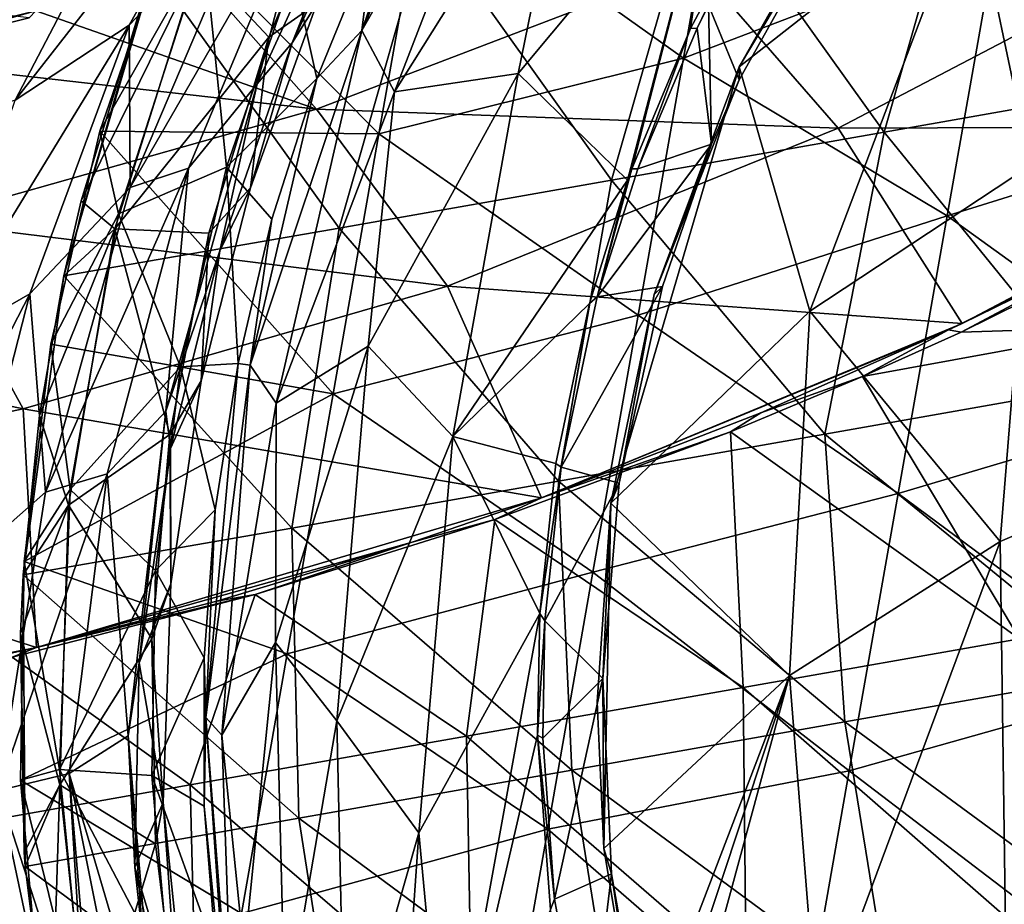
# Model space of a CAD drawing. Extents: x -65 to 803, y -691 to 80.
# Tile 247 of 256: x 674 to 704, y -126 to -98. Entities that reach past the tile are written whole.
import ezdxf

# ---------------------------------------------------------------- set-up
doc = ezdxf.new("R2010")
doc.units = 0
doc.header["$LTSCALE"] = 101.851852
for name, color, linetype in [('228', 7, 'CONTINUOUS'), ('230', 7, 'CONTINUOUS'), ('235', 7, 'CONTINUOUS'), ('251', 7, 'CONTINUOUS'), ('253', 7, 'CONTINUOUS'), ('254', 7, 'CONTINUOUS'), ('256', 7, 'CONTINUOUS'), ('257', 7, 'CONTINUOUS'), ('266', 7, 'CONTINUOUS'), ('313', 7, 'CONTINUOUS'), ('324', 7, 'CONTINUOUS'), ('331', 7, 'CONTINUOUS'), ('332', 7, 'CONTINUOUS'), ('334', 7, 'CONTINUOUS'), ('337', 7, 'CONTINUOUS'), ('338', 7, 'CONTINUOUS')]:
    doc.layers.add(name, color=color, linetype=linetype)

msp = doc.modelspace()

# ---------------------------------------------------------------- linework, layer by layer
at = {"layer": '228', "color": 7, "linetype": 'CONTINUOUS'}
for points in [[(703.033, -108.155, 150.1), (708.469, -107.981, 150.1), (710.008, -104.705, 150.1), (703.033, -108.155, 150.1)], [(699.98, -109.527, 150.1), (708.469, -107.981, 150.1), (703.033, -108.155, 150.1), (699.98, -109.527, 150.1)], [(708.469, -107.981, 150.1), (699.98, -109.527, 150.1), (704.844, -117.647, 150.1), (708.469, -107.981, 150.1)], [(704.844, -117.647, 150.1), (699.98, -109.527, 150.1), (695.888, -111.24, 150.1), (704.844, -117.647, 150.1)], [(688.592, -113.951, 150.1), (696.28, -119.157, 150.1), (695.888, -111.24, 150.1), (688.592, -113.951, 150.1)], [(696.28, -119.157, 150.1), (704.844, -117.647, 150.1), (695.888, -111.24, 150.1), (696.28, -119.157, 150.1)], [(681.167, -116.28, 150.1), (687.715, -120.667, 150.1), (688.592, -113.951, 150.1), (681.167, -116.28, 150.1)], [(687.715, -120.667, 150.1), (696.28, -119.157, 150.1), (688.592, -113.951, 150.1), (687.715, -120.667, 150.1)], [(673.633, -118.222, 150.1), (679.151, -122.177, 150.1), (681.167, -116.28, 150.1), (673.633, -118.222, 150.1)], [(679.151, -122.177, 150.1), (687.715, -120.667, 150.1), (681.167, -116.28, 150.1), (679.151, -122.177, 150.1)], [(696.28, -119.157, 150.1), (704.877, -126.667, 150.1), (704.844, -117.647, 150.1), (696.28, -119.157, 150.1)], [(670.587, -123.687, 150.1), (679.151, -122.177, 150.1), (673.633, -118.222, 150.1), (670.587, -123.687, 150.1)], [(687.715, -120.667, 150.1), (696.378, -128.166, 150.1), (696.28, -119.157, 150.1), (687.715, -120.667, 150.1)], [(696.378, -128.166, 150.1), (704.877, -126.667, 150.1), (696.28, -119.157, 150.1), (696.378, -128.166, 150.1)], [(679.151, -122.177, 150.1), (687.879, -129.665, 150.1), (687.715, -120.667, 150.1), (679.151, -122.177, 150.1)], [(687.879, -129.665, 150.1), (696.378, -128.166, 150.1), (687.715, -120.667, 150.1), (687.879, -129.665, 150.1)], [(670.587, -123.687, 150.1), (679.38, -131.163, 150.1), (679.151, -122.177, 150.1), (670.587, -123.687, 150.1)], [(679.38, -131.163, 150.1), (687.879, -129.665, 150.1), (679.151, -122.177, 150.1), (679.38, -131.163, 150.1)], [(670.88, -132.662, 150.1), (679.38, -131.163, 150.1), (670.587, -123.687, 150.1), (670.88, -132.662, 150.1)]]:
    msp.add_3dface(points, dxfattribs=at)
at = {"layer": '230', "color": 7, "linetype": 'CONTINUOUS'}
for points in [[(673.727, -100.967, 72.17), (677.545, -93.665, 76.611), (681.611, -90.882, 74.512), (673.727, -100.967, 72.17)], [(677.261, -98.644, 70.556), (673.727, -100.967, 72.17), (681.611, -90.882, 74.512), (677.261, -98.644, 70.556)], [(677.261, -98.644, 70.556), (681.611, -90.882, 74.512), (681.179, -94.535, 68.932), (677.261, -98.644, 70.556)], [(681.225, -100.465, 60.652), (682.954, -93.858, 65.458), (685.679, -90.761, 62.336), (681.225, -100.465, 60.652)], [(681.225, -100.465, 60.652), (685.679, -90.761, 62.336), (682.316, -99.194, 58.593), (681.225, -100.465, 60.652)], [(682.316, -99.194, 58.593), (685.679, -90.761, 62.336), (685.421, -92.555, 58.546), (682.316, -99.194, 58.593)], [(670.051, -102.25, 73.62), (673.519, -95.401, 78.712), (677.545, -93.665, 76.611), (670.051, -102.25, 73.62)], [(673.727, -100.967, 72.17), (670.051, -102.25, 73.62), (677.545, -93.665, 76.611), (673.727, -100.967, 72.17)], [(677.296, -103.675, 65.873), (681.179, -94.535, 68.932), (682.954, -93.858, 65.458), (677.296, -103.675, 65.873)], [(679.101, -103.069, 63.236), (677.296, -103.675, 65.873), (682.954, -93.858, 65.458), (679.101, -103.069, 63.236)], [(679.101, -103.069, 63.236), (682.954, -93.858, 65.458), (681.225, -100.465, 60.652), (679.101, -103.069, 63.236)], [(677.296, -103.675, 65.873), (677.261, -98.644, 70.556), (681.179, -94.535, 68.932), (677.296, -103.675, 65.873)], [(710.241, -96.068, 133.643), (694.805, -96.751, 133.979), (699.223, -101.831, 138.12), (710.241, -96.068, 133.643)], [(714.602, -101.787, 137.089), (710.241, -96.068, 133.643), (699.223, -101.831, 138.12), (714.602, -101.787, 137.089)], [(679.147, -96.803, 131.84), (674.374, -98.2, 132.486), (683.07, -101.244, 136.791), (679.147, -96.803, 131.84)], [(679.147, -96.803, 131.84), (683.07, -101.244, 136.791), (694.805, -96.751, 133.979), (679.147, -96.803, 131.84)], [(694.805, -96.751, 133.979), (683.07, -101.244, 136.791), (699.223, -101.831, 138.12), (694.805, -96.751, 133.979)], [(674.374, -98.2, 132.486), (668.683, -99.612, 132.938), (683.07, -101.244, 136.791), (674.374, -98.2, 132.486)], [(671.077, -108.749, 68.464), (673.727, -100.967, 72.17), (677.261, -98.644, 70.556), (671.077, -108.749, 68.464)], [(674.187, -106.969, 67.26), (671.077, -108.749, 68.464), (677.261, -98.644, 70.556), (674.187, -106.969, 67.26)], [(674.187, -106.969, 67.26), (677.261, -98.644, 70.556), (677.296, -103.675, 65.873), (674.187, -106.969, 67.26)], [(680.069, -105.631, 58.649), (681.225, -100.465, 60.652), (682.316, -99.194, 58.593), (680.069, -105.631, 58.649)], [(668.683, -99.612, 132.938), (670.787, -104.716, 138.137), (683.07, -101.244, 136.791), (668.683, -99.612, 132.938)], [(678.392, -110.603, 59.536), (679.101, -103.069, 63.236), (681.225, -100.465, 60.652), (678.392, -110.603, 59.536)], [(678.392, -110.603, 59.536), (681.225, -100.465, 60.652), (680.069, -105.631, 58.649), (678.392, -110.603, 59.536)], [(683.07, -101.244, 136.791), (670.787, -104.716, 138.137), (687.126, -106.726, 140.952), (683.07, -101.244, 136.791)], [(683.07, -101.244, 136.791), (687.126, -106.726, 140.952), (699.223, -101.831, 138.12), (683.07, -101.244, 136.791)], [(699.223, -101.831, 138.12), (687.126, -106.726, 140.952), (703.069, -107.887, 141.357), (699.223, -101.831, 138.12)], [(714.602, -101.787, 137.089), (699.223, -101.831, 138.12), (703.069, -107.887, 141.357), (714.602, -101.787, 137.089)], [(714.602, -101.787, 137.089), (703.069, -107.887, 141.357), (706.692, -106.113, 140.242), (714.602, -101.787, 137.089)], [(674.671, -113.104, 63.685), (677.296, -103.675, 65.873), (679.101, -103.069, 63.236), (674.671, -113.104, 63.685)], [(676.575, -112.536, 61.726), (674.671, -113.104, 63.685), (679.101, -103.069, 63.236), (676.575, -112.536, 61.726)], [(676.575, -112.536, 61.726), (679.101, -103.069, 63.236), (678.392, -110.603, 59.536), (676.575, -112.536, 61.726)], [(674.671, -113.104, 63.685), (674.187, -106.969, 67.26), (677.296, -103.675, 65.873), (674.671, -113.104, 63.685)], [(670.787, -104.716, 138.137), (658.348, -107.238, 138.423), (673.976, -110.526, 142.307), (670.787, -104.716, 138.137)], [(670.787, -104.716, 138.137), (673.976, -110.526, 142.307), (687.126, -106.726, 140.952), (670.787, -104.716, 138.137)], [(678.538, -111.752, 58.695), (678.392, -110.603, 59.536), (680.069, -105.631, 58.649), (678.538, -111.752, 58.695)], [(687.126, -106.726, 140.952), (673.976, -110.526, 142.307), (690.036, -113.281, 144.085), (687.126, -106.726, 140.952)], [(687.126, -106.726, 140.952), (690.036, -113.281, 144.085), (703.069, -107.887, 141.357), (687.126, -106.726, 140.952)], [(669.151, -116.719, 65.634), (671.077, -108.749, 68.464), (674.187, -106.969, 67.26), (669.151, -116.719, 65.634)], [(672.004, -115.453, 64.845), (669.151, -116.719, 65.634), (674.187, -106.969, 67.26), (672.004, -115.453, 64.845)], [(672.004, -115.453, 64.845), (674.187, -106.969, 67.26), (674.671, -113.104, 63.685), (672.004, -115.453, 64.845)], [(658.348, -107.238, 138.423), (660.26, -113.443, 142.65), (673.976, -110.526, 142.307), (658.348, -107.238, 138.423)], [(703.069, -107.887, 141.357), (690.036, -113.281, 144.085), (702.647, -108.085, 141.475), (703.069, -107.887, 141.357)], [(690.036, -113.281, 144.085), (696.834, -110.653, 142.884), (702.647, -108.085, 141.475), (690.036, -113.281, 144.085)], [(673.976, -110.526, 142.307), (660.26, -113.443, 142.65), (674.394, -117.92, 145.482), (673.976, -110.526, 142.307)], [(673.976, -110.526, 142.307), (674.394, -117.92, 145.482), (690.036, -113.281, 144.085), (673.976, -110.526, 142.307)], [(677.232, -120.655, 59.003), (676.575, -112.536, 61.726), (678.392, -110.603, 59.536), (677.232, -120.655, 59.003)], [(677.232, -120.655, 59.003), (678.392, -110.603, 59.536), (677.571, -118.394, 58.717), (677.232, -120.655, 59.003)], [(677.571, -118.394, 58.717), (678.392, -110.603, 59.536), (678.538, -111.752, 58.695), (677.571, -118.394, 58.717)], [(673.21, -122.343, 62.527), (674.671, -113.104, 63.685), (676.575, -112.536, 61.726), (673.21, -122.343, 62.527)], [(675.398, -121.821, 60.985), (673.21, -122.343, 62.527), (676.575, -112.536, 61.726), (675.398, -121.821, 60.985)], [(675.398, -121.821, 60.985), (676.575, -112.536, 61.726), (677.232, -120.655, 59.003), (675.398, -121.821, 60.985)], [(673.21, -122.343, 62.527), (672.004, -115.453, 64.845), (674.671, -113.104, 63.685), (673.21, -122.343, 62.527)], [(660.26, -113.443, 142.65), (662.124, -120.337, 145.639), (674.394, -117.92, 145.482), (660.26, -113.443, 142.65)], [(690.036, -113.281, 144.085), (674.394, -117.92, 145.482), (686.028, -114.652, 144.606), (690.036, -113.281, 144.085)], [(674.394, -117.92, 145.482), (679.978, -116.48, 145.166), (686.028, -114.652, 144.606), (674.394, -117.92, 145.482)], [(674.394, -117.92, 145.482), (662.124, -120.337, 145.639), (669.83, -118.926, 145.608), (674.394, -117.92, 145.482)], [(677.44, -124.722, 58.712), (677.232, -120.655, 59.003), (677.571, -118.394, 58.717), (677.44, -124.722, 58.712)], [(677.941, -130.461, 58.867), (675.398, -121.821, 60.985), (677.232, -120.655, 59.003), (677.941, -130.461, 58.867)], [(677.941, -130.461, 58.867), (677.232, -120.655, 59.003), (678.071, -130.438, 58.706), (677.941, -130.461, 58.867)], [(678.071, -130.438, 58.706), (677.232, -120.655, 59.003), (677.44, -124.722, 58.712), (678.071, -130.438, 58.706)], [(675.956, -130.811, 60.789), (673.21, -122.343, 62.527), (675.398, -121.821, 60.985), (675.956, -130.811, 60.789)], [(675.956, -130.811, 60.789), (675.398, -121.821, 60.985), (676.154, -130.776, 60.635), (675.956, -130.811, 60.789)], [(676.154, -130.776, 60.635), (675.398, -121.821, 60.985), (677.161, -130.598, 59.731), (676.154, -130.776, 60.635)], [(677.161, -130.598, 59.731), (675.398, -121.821, 60.985), (677.941, -130.461, 58.867), (677.161, -130.598, 59.731)], [(673.849, -131.182, 62.074), (673.21, -122.343, 62.527), (675.051, -130.97, 61.417), (673.849, -131.182, 62.074)], [(675.051, -130.97, 61.417), (673.21, -122.343, 62.527), (675.956, -130.811, 60.789), (675.051, -130.97, 61.417)]]:
    msp.add_3dface(points, dxfattribs=at)
at = {"layer": '235', "color": 7, "linetype": 'CONTINUOUS'}
for points in [[(668.683, -99.612, 132.938), (674.374, -98.2, 132.486), (669.298, -99.627, 132.775), (668.683, -99.612, 132.938)], [(669.298, -99.627, 132.775), (674.374, -98.2, 132.486), (674.166, -98.412, 132.381), (669.298, -99.627, 132.775)]]:
    msp.add_3dface(points, dxfattribs=at)
at = {"layer": '251', "color": 7, "linetype": 'CONTINUOUS'}
msp.add_3dface([(669.298, -99.627, 132.775), (674.166, -98.412, 132.381), (669.034, -97.809, 130.501), (669.298, -99.627, 132.775)], dxfattribs=at)
at = {"layer": '253', "color": 7, "linetype": 'CONTINUOUS'}
for points in [[(684.071, -93.166, 57.389), (681.59, -99.012, 57.389), (683.072, -97.972, 57.442), (684.071, -93.166, 57.389)], [(683.072, -97.972, 57.442), (681.59, -99.012, 57.389), (681.024, -103.686, 57.435), (683.072, -97.972, 57.442)], [(681.59, -99.012, 57.389), (679.733, -105.085, 57.389), (681.024, -103.686, 57.435), (681.59, -99.012, 57.389)], [(681.024, -103.686, 57.435), (679.733, -105.085, 57.389), (679.496, -109.659, 57.426), (681.024, -103.686, 57.435)], [(679.733, -105.085, 57.389), (678.521, -111.319, 57.389), (679.496, -109.659, 57.426), (679.733, -105.085, 57.389)], [(679.496, -109.659, 57.426), (678.521, -111.319, 57.389), (678.547, -115.95, 57.415), (679.496, -109.659, 57.426)], [(678.521, -111.319, 57.389), (677.967, -117.646, 57.389), (678.547, -115.95, 57.415), (678.521, -111.319, 57.389)], [(678.547, -115.95, 57.415), (677.967, -117.646, 57.389), (678.319, -122.718, 57.405), (678.547, -115.95, 57.415)], [(677.967, -117.646, 57.389), (678.078, -123.996, 57.389), (678.319, -122.718, 57.405), (677.967, -117.646, 57.389)], [(678.078, -123.996, 57.389), (678.852, -130.3, 57.389), (678.319, -122.718, 57.405), (678.078, -123.996, 57.389)], [(678.852, -130.3, 57.389), (679.088, -130.258, 57.401), (678.319, -122.718, 57.405), (678.852, -130.3, 57.389)]]:
    msp.add_3dface(points, dxfattribs=at)
at = {"layer": '254', "color": 7, "linetype": 'CONTINUOUS'}
for points in [[(681.59, -99.012, 57.389), (684.071, -93.166, 57.389), (679.412, -96.68, 56.093), (681.59, -99.012, 57.389)], [(677.762, -97.599, 53.2), (675.777, -104.087, 53.2), (679.412, -96.68, 56.093), (677.762, -97.599, 53.2)], [(679.412, -96.68, 56.093), (675.777, -104.087, 53.2), (676.82, -104.955, 56.093), (679.412, -96.68, 56.093)], [(681.59, -99.012, 57.389), (679.412, -96.68, 56.093), (676.82, -104.955, 56.093), (681.59, -99.012, 57.389)], [(679.733, -105.085, 57.389), (681.59, -99.012, 57.389), (676.82, -104.955, 56.093), (679.733, -105.085, 57.389)], [(675.777, -104.087, 53.2), (675.242, -106.412, 53.2), (676.82, -104.955, 56.093), (675.777, -104.087, 53.2)], [(675.242, -106.412, 53.2), (674.482, -110.736, 53.2), (676.82, -104.955, 56.093), (675.242, -106.412, 53.2)], [(676.82, -104.955, 56.093), (674.482, -110.736, 53.2), (675.379, -113.506, 56.093), (676.82, -104.955, 56.093)], [(678.521, -111.319, 57.389), (676.82, -104.955, 56.093), (675.379, -113.506, 56.093), (678.521, -111.319, 57.389)], [(678.521, -111.319, 57.389), (679.733, -105.085, 57.389), (676.82, -104.955, 56.093), (678.521, -111.319, 57.389)], [(674.482, -110.736, 53.2), (673.98, -115.667, 53.2), (675.379, -113.506, 56.093), (674.482, -110.736, 53.2)], [(677.967, -117.646, 57.389), (678.521, -111.319, 57.389), (675.379, -113.506, 56.093), (677.967, -117.646, 57.389)], [(673.98, -115.667, 53.2), (673.89, -117.485, 53.2), (675.379, -113.506, 56.093), (673.98, -115.667, 53.2)], [(675.379, -113.506, 56.093), (673.89, -117.485, 53.2), (675.116, -122.174, 56.093), (675.379, -113.506, 56.093)], [(677.967, -117.646, 57.389), (675.379, -113.506, 56.093), (675.116, -122.174, 56.093), (677.967, -117.646, 57.389)], [(673.89, -117.485, 53.2), (674.007, -124.27, 53.2), (675.116, -122.174, 56.093), (673.89, -117.485, 53.2)], [(678.078, -123.996, 57.389), (677.967, -117.646, 57.389), (675.116, -122.174, 56.093), (678.078, -123.996, 57.389)], [(674.007, -124.27, 53.2), (674.038, -124.701, 53.2), (675.116, -122.174, 56.093), (674.007, -124.27, 53.2)], [(674.038, -124.701, 53.2), (674.834, -131.009, 53.2), (675.116, -122.174, 56.093), (674.038, -124.701, 53.2)], [(675.116, -122.174, 56.093), (674.834, -131.009, 53.2), (676.036, -130.797, 56.093), (675.116, -122.174, 56.093)], [(678.078, -123.996, 57.389), (675.116, -122.174, 56.093), (676.036, -130.797, 56.093), (678.078, -123.996, 57.389)], [(678.852, -130.3, 57.389), (678.078, -123.996, 57.389), (676.036, -130.797, 56.093), (678.852, -130.3, 57.389)]]:
    msp.add_3dface(points, dxfattribs=at)
at = {"layer": '256', "color": 7, "linetype": 'CONTINUOUS'}
for points in [[(711.788, -90.968, 53.2), (709.09, -100.47, 53.2), (703.354, -92.455, 53.2), (711.788, -90.968, 53.2)], [(703.354, -92.455, 53.2), (700.648, -101.958, 53.2), (694.92, -93.942, 53.2), (703.354, -92.455, 53.2)], [(709.09, -100.47, 53.2), (700.648, -101.958, 53.2), (703.354, -92.455, 53.2), (709.09, -100.47, 53.2)], [(694.92, -93.942, 53.2), (692.206, -103.447, 53.2), (686.486, -95.429, 53.2), (694.92, -93.942, 53.2)], [(700.648, -101.958, 53.2), (692.206, -103.447, 53.2), (694.92, -93.942, 53.2), (700.648, -101.958, 53.2)], [(683.764, -104.936, 53.2), (678.019, -96.903, 53.2), (686.486, -95.429, 53.2), (683.764, -104.936, 53.2)], [(692.206, -103.447, 53.2), (683.764, -104.936, 53.2), (686.486, -95.429, 53.2), (692.206, -103.447, 53.2)], [(675.242, -106.412, 53.2), (677.762, -97.599, 53.2), (678.019, -96.903, 53.2), (675.242, -106.412, 53.2)], [(675.242, -106.412, 53.2), (678.019, -96.903, 53.2), (683.764, -104.936, 53.2), (675.242, -106.412, 53.2)], [(675.242, -106.412, 53.2), (675.777, -104.087, 53.2), (677.762, -97.599, 53.2), (675.242, -106.412, 53.2)], [(709.09, -100.47, 53.2), (707.068, -109.853, 53.2), (700.648, -101.958, 53.2), (709.09, -100.47, 53.2)], [(700.648, -101.958, 53.2), (698.813, -111.308, 53.2), (692.206, -103.447, 53.2), (700.648, -101.958, 53.2)], [(707.068, -109.853, 53.2), (698.813, -111.308, 53.2), (700.648, -101.958, 53.2), (707.068, -109.853, 53.2)], [(692.206, -103.447, 53.2), (690.559, -112.764, 53.2), (683.764, -104.936, 53.2), (692.206, -103.447, 53.2)], [(698.813, -111.308, 53.2), (690.559, -112.764, 53.2), (692.206, -103.447, 53.2), (698.813, -111.308, 53.2)], [(682.304, -114.219, 53.2), (675.242, -106.412, 53.2), (683.764, -104.936, 53.2), (682.304, -114.219, 53.2)], [(690.559, -112.764, 53.2), (682.304, -114.219, 53.2), (683.764, -104.936, 53.2), (690.559, -112.764, 53.2)], [(673.98, -115.667, 53.2), (674.482, -110.736, 53.2), (675.242, -106.412, 53.2), (673.98, -115.667, 53.2)], [(673.98, -115.667, 53.2), (675.242, -106.412, 53.2), (682.304, -114.219, 53.2), (673.98, -115.667, 53.2)], [(707.068, -109.853, 53.2), (707.897, -118.733, 53.2), (698.813, -111.308, 53.2), (707.068, -109.853, 53.2)], [(698.813, -111.308, 53.2), (699.437, -120.224, 53.2), (690.559, -112.764, 53.2), (698.813, -111.308, 53.2)], [(707.897, -118.733, 53.2), (699.437, -120.224, 53.2), (698.813, -111.308, 53.2), (707.897, -118.733, 53.2)], [(690.559, -112.764, 53.2), (690.978, -121.716, 53.2), (682.304, -114.219, 53.2), (690.559, -112.764, 53.2)], [(699.437, -120.224, 53.2), (690.978, -121.716, 53.2), (690.559, -112.764, 53.2), (699.437, -120.224, 53.2)], [(682.519, -123.207, 53.2), (673.98, -115.667, 53.2), (682.304, -114.219, 53.2), (682.519, -123.207, 53.2)], [(690.978, -121.716, 53.2), (682.519, -123.207, 53.2), (682.304, -114.219, 53.2), (690.978, -121.716, 53.2)], [(674.038, -124.701, 53.2), (673.89, -117.485, 53.2), (673.98, -115.667, 53.2), (674.038, -124.701, 53.2)], [(674.038, -124.701, 53.2), (673.98, -115.667, 53.2), (682.519, -123.207, 53.2), (674.038, -124.701, 53.2)], [(674.038, -124.701, 53.2), (674.007, -124.27, 53.2), (673.89, -117.485, 53.2), (674.038, -124.701, 53.2)], [(699.437, -120.224, 53.2), (707.897, -118.733, 53.2), (709.348, -127.503, 53.2), (699.437, -120.224, 53.2)], [(690.978, -121.716, 53.2), (699.437, -120.224, 53.2), (700.862, -128.999, 53.2), (690.978, -121.716, 53.2)], [(700.862, -128.999, 53.2), (699.437, -120.224, 53.2), (709.348, -127.503, 53.2), (700.862, -128.999, 53.2)], [(682.519, -123.207, 53.2), (690.978, -121.716, 53.2), (692.377, -130.495, 53.2), (682.519, -123.207, 53.2)], [(692.377, -130.495, 53.2), (690.978, -121.716, 53.2), (700.862, -128.999, 53.2), (692.377, -130.495, 53.2)], [(674.038, -124.701, 53.2), (682.519, -123.207, 53.2), (683.892, -131.992, 53.2), (674.038, -124.701, 53.2)], [(683.892, -131.992, 53.2), (682.519, -123.207, 53.2), (692.377, -130.495, 53.2), (683.892, -131.992, 53.2)], [(674.834, -131.009, 53.2), (674.038, -124.701, 53.2), (675.326, -133.509, 53.2), (674.834, -131.009, 53.2)], [(675.326, -133.509, 53.2), (674.038, -124.701, 53.2), (683.892, -131.992, 53.2), (675.326, -133.509, 53.2)]]:
    msp.add_3dface(points, dxfattribs=at)
at = {"layer": '257', "color": 7, "linetype": 'CONTINUOUS'}
for points in [[(682.316, -99.194, 58.593), (685.421, -92.555, 58.546), (683.072, -97.972, 57.442), (682.316, -99.194, 58.593)], [(682.316, -99.194, 58.593), (683.072, -97.972, 57.442), (681.024, -103.686, 57.435), (682.316, -99.194, 58.593)], [(680.069, -105.631, 58.649), (682.316, -99.194, 58.593), (681.024, -103.686, 57.435), (680.069, -105.631, 58.649)], [(680.069, -105.631, 58.649), (681.024, -103.686, 57.435), (679.496, -109.659, 57.426), (680.069, -105.631, 58.649)], [(678.538, -111.752, 58.695), (680.069, -105.631, 58.649), (679.496, -109.659, 57.426), (678.538, -111.752, 58.695)], [(678.538, -111.752, 58.695), (679.496, -109.659, 57.426), (678.547, -115.95, 57.415), (678.538, -111.752, 58.695)], [(677.571, -118.394, 58.717), (678.538, -111.752, 58.695), (678.547, -115.95, 57.415), (677.571, -118.394, 58.717)], [(677.571, -118.394, 58.717), (678.547, -115.95, 57.415), (678.319, -122.718, 57.405), (677.571, -118.394, 58.717)], [(677.44, -124.722, 58.712), (677.571, -118.394, 58.717), (678.319, -122.718, 57.405), (677.44, -124.722, 58.712)], [(679.088, -130.258, 57.401), (677.44, -124.722, 58.712), (678.319, -122.718, 57.405), (679.088, -130.258, 57.401)], [(678.071, -130.438, 58.706), (677.44, -124.722, 58.712), (678.579, -130.348, 58.053), (678.071, -130.438, 58.706)], [(677.44, -124.722, 58.712), (679.088, -130.258, 57.401), (678.579, -130.348, 58.053), (677.44, -124.722, 58.712)]]:
    msp.add_3dface(points, dxfattribs=at)
at = {"layer": '266', "color": 7, "linetype": 'CONTINUOUS'}
for points in [[(702.647, -108.085, 141.475), (703.033, -108.155, 150.1), (709.51, -104.704, 141.223), (702.647, -108.085, 141.475)], [(703.069, -107.887, 141.357), (702.647, -108.085, 141.475), (709.51, -104.704, 141.223), (703.069, -107.887, 141.357)], [(703.033, -108.155, 150.1), (710.008, -104.705, 150.1), (709.51, -104.704, 141.223), (703.033, -108.155, 150.1)], [(706.692, -106.113, 140.242), (703.069, -107.887, 141.357), (709.51, -104.704, 141.223), (706.692, -106.113, 140.242)], [(696.834, -110.653, 142.884), (699.98, -109.527, 150.1), (702.647, -108.085, 141.475), (696.834, -110.653, 142.884)], [(699.98, -109.527, 150.1), (703.033, -108.155, 150.1), (702.647, -108.085, 141.475), (699.98, -109.527, 150.1)], [(695.888, -111.24, 150.1), (699.98, -109.527, 150.1), (696.834, -110.653, 142.884), (695.888, -111.24, 150.1)], [(690.036, -113.281, 144.085), (695.888, -111.24, 150.1), (696.834, -110.653, 142.884), (690.036, -113.281, 144.085)], [(688.592, -113.951, 150.1), (695.888, -111.24, 150.1), (690.036, -113.281, 144.085), (688.592, -113.951, 150.1)], [(688.592, -113.951, 150.1), (690.036, -113.281, 144.085), (686.028, -114.652, 144.606), (688.592, -113.951, 150.1)], [(681.167, -116.28, 150.1), (688.592, -113.951, 150.1), (686.028, -114.652, 144.606), (681.167, -116.28, 150.1)], [(679.978, -116.48, 145.166), (681.167, -116.28, 150.1), (686.028, -114.652, 144.606), (679.978, -116.48, 145.166)], [(673.633, -118.222, 150.1), (681.167, -116.28, 150.1), (674.394, -117.92, 145.482), (673.633, -118.222, 150.1)], [(674.394, -117.92, 145.482), (681.167, -116.28, 150.1), (679.978, -116.48, 145.166), (674.394, -117.92, 145.482)], [(673.633, -118.222, 150.1), (674.394, -117.92, 145.482), (669.83, -118.926, 145.608), (673.633, -118.222, 150.1)]]:
    msp.add_3dface(points, dxfattribs=at)
at = {"layer": '313', "color": 7, "linetype": 'CONTINUOUS'}
for points in [[(689.896, -89.302, 37.514), (684.474, -98.811, 38.966), (689.224, -88.032, 47.908), (689.896, -89.302, 37.514)], [(689.224, -88.032, 47.908), (684.474, -98.811, 38.966), (686.862, -91.953, 47.91), (689.224, -88.032, 47.908)], [(689.896, -89.302, 37.514), (685.485, -100.712, 28.508), (684.474, -98.811, 38.966), (689.896, -89.302, 37.514)], [(690.981, -91.932, 26.08), (685.485, -100.712, 28.508), (689.896, -89.302, 37.514), (690.981, -91.932, 26.08)], [(703.359, -94.286, 0.499), (710.757, -90.321, -2.015), (705.188, -102.988, -9.237), (703.359, -94.286, 0.499)], [(686.862, -91.953, 47.91), (684.474, -98.811, 38.966), (684.808, -96.052, 47.913), (686.862, -91.953, 47.91)], [(690.981, -91.932, 26.08), (689.31, -100.138, 16.786), (685.485, -100.712, 28.508), (690.981, -91.932, 26.08)], [(695.522, -92.696, 13.71), (689.31, -100.138, 16.786), (690.981, -91.932, 26.08), (695.522, -92.696, 13.71)], [(695.522, -92.696, 13.71), (692.705, -103.446, 5.965), (689.31, -100.138, 16.786), (695.522, -92.696, 13.71)], [(692.832, -103.092, 6.079), (692.705, -103.446, 5.965), (695.522, -92.696, 13.71), (692.832, -103.092, 6.079)], [(694.656, -98.746, 7.448), (692.832, -103.092, 6.079), (695.522, -92.696, 13.71), (694.656, -98.746, 7.448)], [(696.701, -94.916, 8.611), (694.656, -98.746, 7.448), (695.522, -92.696, 13.71), (696.701, -94.916, 8.611)], [(696.161, -99.934, 3.803), (699.698, -93.668, 5.685), (703.359, -94.286, 0.499), (696.161, -99.934, 3.803)], [(696.161, -99.934, 3.803), (703.359, -94.286, 0.499), (698.35, -107.5, -5.586), (696.161, -99.934, 3.803)], [(698.35, -107.5, -5.586), (703.359, -94.286, 0.499), (705.188, -102.988, -9.237), (698.35, -107.5, -5.586)], [(684.808, -96.052, 47.913), (684.474, -98.811, 38.966), (683.08, -100.294, 47.915), (684.808, -96.052, 47.913)], [(684.474, -98.811, 38.966), (681.817, -110.356, 31.09), (681.009, -109.173, 40.469), (684.474, -98.811, 38.966)], [(684.474, -98.811, 38.966), (681.009, -109.173, 40.469), (683.08, -100.294, 47.915), (684.474, -98.811, 38.966)], [(685.485, -100.712, 28.508), (681.817, -110.356, 31.09), (684.474, -98.811, 38.966), (685.485, -100.712, 28.508)], [(693.529, -106.986, 1.502), (696.161, -99.934, 3.803), (692.184, -113.451, -0.98), (693.529, -106.986, 1.502)], [(692.184, -113.451, -0.98), (696.161, -99.934, 3.803), (698.35, -107.5, -5.586), (692.184, -113.451, -0.98)], [(683.08, -100.294, 47.915), (681.009, -109.173, 40.469), (681.686, -104.657, 47.918), (683.08, -100.294, 47.915)], [(689.31, -100.138, 16.786), (687.286, -111.385, 10.185), (684.67, -108.582, 20.168), (689.31, -100.138, 16.786)], [(689.31, -100.138, 16.786), (684.67, -108.582, 20.168), (685.485, -100.712, 28.508), (689.31, -100.138, 16.786)], [(692.705, -103.446, 5.965), (687.286, -111.385, 10.185), (689.31, -100.138, 16.786), (692.705, -103.446, 5.965)], [(685.485, -100.712, 28.508), (684.67, -108.582, 20.168), (681.817, -110.356, 31.09), (685.485, -100.712, 28.508)], [(698.35, -107.5, -5.586), (705.188, -102.988, -9.237), (704.247, -114.633, -16.212), (698.35, -107.5, -5.586)], [(705.188, -102.988, -9.237), (711.593, -111.476, -19.674), (704.247, -114.633, -16.212), (705.188, -102.988, -9.237)], [(692.705, -103.446, 5.965), (691.523, -107.266, 4.68), (687.286, -111.385, 10.185), (692.705, -103.446, 5.965)], [(681.686, -104.657, 47.918), (681.009, -109.173, 40.469), (680.633, -109.121, 47.921), (681.686, -104.657, 47.918)], [(691.523, -107.266, 4.68), (690.482, -112.219, 2.838), (687.286, -111.385, 10.185), (691.523, -107.266, 4.68)], [(692.184, -113.451, -0.98), (698.35, -107.5, -5.586), (697.715, -118.783, -11.888), (692.184, -113.451, -0.98)], [(697.715, -118.783, -11.888), (698.35, -107.5, -5.586), (704.247, -114.633, -16.212), (697.715, -118.783, -11.888)], [(684.67, -108.582, 20.168), (683.698, -120.195, 14.73), (681.797, -117.766, 23.703), (684.67, -108.582, 20.168)], [(684.67, -108.582, 20.168), (681.797, -117.766, 23.703), (681.817, -110.356, 31.09), (684.67, -108.582, 20.168)], [(687.286, -111.385, 10.185), (683.698, -120.195, 14.73), (684.67, -108.582, 20.168), (687.286, -111.385, 10.185)], [(681.009, -109.173, 40.469), (679.634, -120.087, 41.841), (680.633, -109.121, 47.921), (681.009, -109.173, 40.469)], [(680.633, -109.121, 47.921), (679.634, -120.087, 41.841), (679.93, -113.66, 47.923), (680.633, -109.121, 47.921)], [(681.009, -109.173, 40.469), (680.128, -120.63, 33.626), (679.634, -120.087, 41.841), (681.009, -109.173, 40.469)], [(681.817, -110.356, 31.09), (680.128, -120.63, 33.626), (681.009, -109.173, 40.469), (681.817, -110.356, 31.09)], [(681.817, -110.356, 31.09), (681.797, -117.766, 23.703), (680.128, -120.63, 33.626), (681.817, -110.356, 31.09)], [(687.286, -111.385, 10.185), (686.233, -123.661, 5.744), (683.698, -120.195, 14.73), (687.286, -111.385, 10.185)], [(689.983, -116.863, 0.834), (686.233, -123.661, 5.744), (687.286, -111.385, 10.185), (689.983, -116.863, 0.834)], [(690.482, -112.219, 2.838), (689.983, -116.863, 0.834), (687.286, -111.385, 10.185), (690.482, -112.219, 2.838)], [(704.247, -114.633, -16.212), (711.593, -111.476, -19.674), (704.406, -126.626, -22.242), (704.247, -114.633, -16.212)], [(691.758, -119.602, -3.869), (692.184, -113.451, -0.98), (691.963, -124.142, -6.45), (691.758, -119.602, -3.869)], [(691.963, -124.142, -6.45), (692.184, -113.451, -0.98), (697.715, -118.783, -11.888), (691.963, -124.142, -6.45)], [(679.93, -113.66, 47.923), (679.634, -120.087, 41.841), (679.581, -118.24, 47.926), (679.93, -113.66, 47.923)], [(697.715, -118.783, -11.888), (704.247, -114.633, -16.212), (698.592, -129.822, -17.984), (697.715, -118.783, -11.888)], [(698.592, -129.822, -17.984), (704.247, -114.633, -16.212), (704.406, -126.626, -22.242), (698.592, -129.822, -17.984)], [(689.983, -116.863, 0.834), (687.097, -132.788, 0.458), (686.233, -123.661, 5.744), (689.983, -116.863, 0.834)], [(689.908, -120.638, -1.073), (687.097, -132.788, 0.458), (689.983, -116.863, 0.834), (689.908, -120.638, -1.073)], [(681.797, -117.766, 23.703), (680.822, -127.421, 27.246), (680.128, -120.63, 33.626), (681.797, -117.766, 23.703)], [(681.797, -117.766, 23.703), (682.089, -129.542, 19.44), (680.822, -127.421, 27.246), (681.797, -117.766, 23.703)], [(683.698, -120.195, 14.73), (682.089, -129.542, 19.44), (681.797, -117.766, 23.703), (683.698, -120.195, 14.73)], [(679.581, -118.24, 47.926), (679.634, -120.087, 41.841), (679.589, -122.832, 47.929), (679.581, -118.24, 47.926)], [(691.963, -124.142, -6.45), (697.715, -118.783, -11.888), (693.093, -130.862, -11.109), (691.963, -124.142, -6.45)], [(693.093, -130.862, -11.109), (697.715, -118.783, -11.888), (693.355, -131.952, -11.933), (693.093, -130.862, -11.109)], [(693.355, -131.952, -11.933), (697.715, -118.783, -11.888), (693.712, -133.516, -13.061), (693.355, -131.952, -11.933)], [(693.712, -133.516, -13.061), (697.715, -118.783, -11.888), (698.592, -129.822, -17.984), (693.712, -133.516, -13.061)], [(679.634, -120.087, 41.841), (680.398, -131.081, 43.147), (679.589, -122.832, 47.929), (679.634, -120.087, 41.841)], [(680.128, -120.63, 33.626), (680.489, -131.109, 36.057), (679.634, -120.087, 41.841), (680.128, -120.63, 33.626)], [(679.634, -120.087, 41.841), (680.489, -131.109, 36.057), (680.398, -131.081, 43.147), (679.634, -120.087, 41.841)], [(683.698, -120.195, 14.73), (683.956, -131.672, 10.883), (682.089, -129.542, 19.44), (683.698, -120.195, 14.73)], [(686.233, -123.661, 5.744), (683.956, -131.672, 10.883), (683.698, -120.195, 14.73), (686.233, -123.661, 5.744)], [(680.128, -120.63, 33.626), (680.822, -127.421, 27.246), (680.489, -131.109, 36.057), (680.128, -120.63, 33.626)], [(690.315, -126.03, -4.346), (687.097, -132.788, 0.458), (689.908, -120.638, -1.073), (690.315, -126.03, -4.346)], [(679.589, -122.832, 47.929), (680.398, -131.081, 43.147), (679.953, -127.414, 47.931), (679.589, -122.832, 47.929)], [(686.233, -123.661, 5.744), (685.101, -140.013, 6.214), (683.956, -131.672, 10.883), (686.233, -123.661, 5.744)], [(687.097, -132.788, 0.458), (685.101, -140.013, 6.214), (686.233, -123.661, 5.744), (687.097, -132.788, 0.458)]]:
    msp.add_3dface(points, dxfattribs=at)
at = {"layer": '324', "color": 7, "linetype": 'CONTINUOUS'}
for points in [[(694.656, -98.746, 7.448), (696.701, -94.916, 8.611), (694.856, -98.74, 7.569), (694.656, -98.746, 7.448)], [(694.856, -98.74, 7.569), (696.701, -94.916, 8.611), (695.209, -98.02, 7.791), (694.856, -98.74, 7.569)], [(692.832, -103.092, 6.079), (694.656, -98.746, 7.448), (693.021, -103.091, 6.197), (692.832, -103.092, 6.079)], [(693.021, -103.091, 6.197), (694.656, -98.746, 7.448), (694.856, -98.74, 7.569), (693.021, -103.091, 6.197)], [(691.762, -107.054, 4.87), (692.832, -103.092, 6.079), (693.021, -103.091, 6.197), (691.762, -107.054, 4.87)], [(692.705, -103.446, 5.965), (692.832, -103.092, 6.079), (691.762, -107.054, 4.87), (692.705, -103.446, 5.965)], [(691.523, -107.266, 4.68), (692.705, -103.446, 5.965), (691.762, -107.054, 4.87), (691.523, -107.266, 4.68)], [(690.64, -112.337, 2.906), (691.523, -107.266, 4.68), (691.762, -107.054, 4.87), (690.64, -112.337, 2.906)], [(690.482, -112.219, 2.838), (691.523, -107.266, 4.68), (690.64, -112.337, 2.906), (690.482, -112.219, 2.838)], [(689.983, -116.863, 0.834), (690.482, -112.219, 2.838), (690.64, -112.337, 2.906), (689.983, -116.863, 0.834)], [(690.143, -117.096, 0.837), (689.983, -116.863, 0.834), (690.64, -112.337, 2.906), (690.143, -117.096, 0.837)], [(689.908, -120.638, -1.073), (689.983, -116.863, 0.834), (690.143, -117.096, 0.837), (689.908, -120.638, -1.073)], [(690.082, -120.727, -1.006), (689.908, -120.638, -1.073), (690.143, -117.096, 0.837), (690.082, -120.727, -1.006)], [(690.315, -126.03, -4.346), (689.908, -120.638, -1.073), (690.443, -125.714, -4.017), (690.315, -126.03, -4.346)], [(690.443, -125.714, -4.017), (689.908, -120.638, -1.073), (690.082, -120.727, -1.006), (690.443, -125.714, -4.017)], [(691.454, -131.209, -8.078), (690.315, -126.03, -4.346), (690.443, -125.714, -4.017), (691.454, -131.209, -8.078)]]:
    msp.add_3dface(points, dxfattribs=at)
at = {"layer": '331', "color": 7, "linetype": 'CONTINUOUS'}
for points in [[(699.698, -93.668, 5.685), (696.161, -99.934, 3.803), (699.829, -93.785, 5.781), (699.698, -93.668, 5.685)], [(699.829, -93.785, 5.781), (696.161, -99.934, 3.803), (696.161, -100.342, 3.805), (699.829, -93.785, 5.781)], [(696.161, -99.934, 3.803), (693.529, -106.986, 1.502), (696.161, -100.342, 3.805), (696.161, -99.934, 3.803)], [(696.161, -100.342, 3.805), (693.529, -106.986, 1.502), (695.306, -102.331, 3.179), (696.161, -100.342, 3.805)], [(695.306, -102.331, 3.179), (693.529, -106.986, 1.502), (693.782, -106.738, 1.709), (695.306, -102.331, 3.179)], [(693.782, -106.738, 1.709), (693.529, -106.986, 1.502), (692.443, -112.831, -0.596), (693.782, -106.738, 1.709)], [(693.529, -106.986, 1.502), (692.184, -113.451, -0.98), (692.443, -112.831, -0.596), (693.529, -106.986, 1.502)], [(692.443, -112.831, -0.596), (692.184, -113.451, -0.98), (691.934, -118.879, -3.371), (692.443, -112.831, -0.596)], [(692.184, -113.451, -0.98), (691.758, -119.602, -3.869), (691.934, -118.879, -3.371), (692.184, -113.451, -0.98)], [(691.758, -119.602, -3.869), (691.963, -124.142, -6.45), (691.934, -118.879, -3.371), (691.758, -119.602, -3.869)], [(691.934, -118.879, -3.371), (691.963, -124.142, -6.45), (692.205, -124.931, -6.812), (691.934, -118.879, -3.371)], [(691.963, -124.142, -6.45), (693.093, -130.862, -11.109), (692.205, -124.931, -6.812), (691.963, -124.142, -6.45)], [(693.093, -130.862, -11.109), (693.258, -130.903, -11.004), (692.205, -124.931, -6.812), (693.093, -130.862, -11.109)]]:
    msp.add_3dface(points, dxfattribs=at)
at = {"layer": '332', "color": 7, "linetype": 'CONTINUOUS'}
for points in [[(695.209, -98.02, 7.791), (699.829, -93.785, 5.781), (696.161, -100.342, 3.805), (695.209, -98.02, 7.791)], [(694.856, -98.74, 7.569), (695.209, -98.02, 7.791), (695.306, -102.331, 3.179), (694.856, -98.74, 7.569)], [(695.209, -98.02, 7.791), (696.161, -100.342, 3.805), (695.306, -102.331, 3.179), (695.209, -98.02, 7.791)], [(693.021, -103.091, 6.197), (694.856, -98.74, 7.569), (695.306, -102.331, 3.179), (693.021, -103.091, 6.197)], [(691.762, -107.054, 4.87), (693.021, -103.091, 6.197), (695.306, -102.331, 3.179), (691.762, -107.054, 4.87)], [(691.762, -107.054, 4.87), (695.306, -102.331, 3.179), (693.782, -106.738, 1.709), (691.762, -107.054, 4.87)], [(690.64, -112.337, 2.906), (691.762, -107.054, 4.87), (693.782, -106.738, 1.709), (690.64, -112.337, 2.906)], [(690.64, -112.337, 2.906), (693.782, -106.738, 1.709), (692.443, -112.831, -0.596), (690.64, -112.337, 2.906)], [(690.143, -117.096, 0.837), (690.64, -112.337, 2.906), (692.443, -112.831, -0.596), (690.143, -117.096, 0.837)], [(690.143, -117.096, 0.837), (692.443, -112.831, -0.596), (691.934, -118.879, -3.371), (690.143, -117.096, 0.837)], [(690.082, -120.727, -1.006), (690.143, -117.096, 0.837), (691.934, -118.879, -3.371), (690.082, -120.727, -1.006)], [(690.443, -125.714, -4.017), (690.082, -120.727, -1.006), (691.934, -118.879, -3.371), (690.443, -125.714, -4.017)], [(690.443, -125.714, -4.017), (691.934, -118.879, -3.371), (692.205, -124.931, -6.812), (690.443, -125.714, -4.017)], [(691.454, -131.209, -8.078), (690.443, -125.714, -4.017), (692.205, -124.931, -6.812), (691.454, -131.209, -8.078)], [(693.258, -130.903, -11.004), (691.454, -131.209, -8.078), (692.205, -124.931, -6.812), (693.258, -130.903, -11.004)]]:
    msp.add_3dface(points, dxfattribs=at)
at = {"layer": '334', "color": 7, "linetype": 'CONTINUOUS'}
for points in [[(684.808, -96.052, 47.913), (683.08, -100.294, 47.915), (682.349, -97.034, 48.011), (684.808, -96.052, 47.913)], [(682.349, -97.034, 48.011), (683.08, -100.294, 47.915), (680.281, -103.039, 48.011), (682.349, -97.034, 48.011)], [(683.08, -100.294, 47.915), (681.686, -104.657, 47.918), (680.281, -103.039, 48.011), (683.08, -100.294, 47.915)], [(680.281, -103.039, 48.011), (680.633, -109.121, 47.921), (678.852, -109.228, 48.011), (680.281, -103.039, 48.011)], [(681.686, -104.657, 47.918), (680.633, -109.121, 47.921), (680.281, -103.039, 48.011), (681.686, -104.657, 47.918)], [(680.633, -109.121, 47.921), (679.93, -113.66, 47.923), (678.852, -109.228, 48.011), (680.633, -109.121, 47.921)], [(678.852, -109.228, 48.011), (679.93, -113.66, 47.923), (678.078, -115.531, 48.011), (678.852, -109.228, 48.011)], [(679.93, -113.66, 47.923), (679.581, -118.24, 47.926), (678.078, -115.531, 48.011), (679.93, -113.66, 47.923)], [(678.078, -115.531, 48.011), (679.581, -118.24, 47.926), (677.967, -121.881, 48.011), (678.078, -115.531, 48.011)], [(679.581, -118.24, 47.926), (679.589, -122.832, 47.929), (677.967, -121.881, 48.011), (679.581, -118.24, 47.926)], [(679.589, -122.832, 47.929), (679.953, -127.414, 47.931), (677.967, -121.881, 48.011), (679.589, -122.832, 47.929)], [(677.967, -121.881, 48.011), (679.953, -127.414, 47.931), (678.521, -128.208, 48.011), (677.967, -121.881, 48.011)]]:
    msp.add_3dface(points, dxfattribs=at)
at = {"layer": '337', "color": 7, "linetype": 'CONTINUOUS'}
for points in [[(678.562, -95.515, 52.2), (679.589, -96.232, 49.307), (676.356, -101.924, 52.2), (678.562, -95.515, 52.2)], [(679.589, -96.232, 49.307), (676.935, -104.487, 49.307), (676.356, -101.924, 52.2), (679.589, -96.232, 49.307)], [(680.281, -103.039, 48.011), (676.935, -104.487, 49.307), (679.589, -96.232, 49.307), (680.281, -103.039, 48.011)], [(682.349, -97.034, 48.011), (680.281, -103.039, 48.011), (679.589, -96.232, 49.307), (682.349, -97.034, 48.011)], [(676.356, -101.924, 52.2), (676.935, -104.487, 49.307), (674.832, -108.527, 52.2), (676.356, -101.924, 52.2)], [(680.281, -103.039, 48.011), (678.852, -109.228, 48.011), (676.935, -104.487, 49.307), (680.281, -103.039, 48.011)], [(676.935, -104.487, 49.307), (675.429, -113.027, 49.307), (674.832, -108.527, 52.2), (676.935, -104.487, 49.307)], [(678.852, -109.228, 48.011), (675.429, -113.027, 49.307), (676.935, -104.487, 49.307), (678.852, -109.228, 48.011)], [(674.832, -108.527, 52.2), (675.429, -113.027, 49.307), (674.007, -115.254, 52.2), (674.832, -108.527, 52.2)], [(678.852, -109.228, 48.011), (678.078, -115.531, 48.011), (675.429, -113.027, 49.307), (678.852, -109.228, 48.011)], [(675.429, -113.027, 49.307), (675.1, -121.692, 49.307), (674.007, -115.254, 52.2), (675.429, -113.027, 49.307)], [(678.078, -115.531, 48.011), (675.1, -121.692, 49.307), (675.429, -113.027, 49.307), (678.078, -115.531, 48.011)], [(674.007, -115.254, 52.2), (675.1, -121.692, 49.307), (673.89, -122.03, 52.2), (674.007, -115.254, 52.2)], [(678.078, -115.531, 48.011), (677.967, -121.881, 48.011), (675.1, -121.692, 49.307), (678.078, -115.531, 48.011)], [(675.1, -121.692, 49.307), (675.954, -130.322, 49.307), (673.89, -122.03, 52.2), (675.1, -121.692, 49.307)], [(677.967, -121.881, 48.011), (678.521, -128.208, 48.011), (675.1, -121.692, 49.307), (677.967, -121.881, 48.011)], [(678.521, -128.208, 48.011), (675.954, -130.322, 49.307), (675.1, -121.692, 49.307), (678.521, -128.208, 48.011)], [(673.89, -122.03, 52.2), (675.954, -130.322, 49.307), (674.481, -128.78, 52.2), (673.89, -122.03, 52.2)]]:
    msp.add_3dface(points, dxfattribs=at)
at = {"layer": '338', "color": 7, "linetype": 'CONTINUOUS'}
for points in [[(694.439, -99.662, 52.2), (695.843, -91.7, 52.2), (686.417, -93.964, 52.2), (694.439, -99.662, 52.2)], [(694.439, -99.662, 52.2), (704.118, -95.959, 52.2), (695.843, -91.7, 52.2), (694.439, -99.662, 52.2)], [(712.153, -101.58, 52.2), (713.695, -92.839, 52.2), (704.118, -95.959, 52.2), (712.153, -101.58, 52.2)], [(678.562, -95.515, 52.2), (684.998, -102.013, 52.2), (686.417, -93.964, 52.2), (678.562, -95.515, 52.2)], [(684.998, -102.013, 52.2), (694.439, -99.662, 52.2), (686.417, -93.964, 52.2), (684.998, -102.013, 52.2)], [(678.562, -95.515, 52.2), (676.356, -101.924, 52.2), (684.998, -102.013, 52.2), (678.562, -95.515, 52.2)], [(702.603, -104.554, 52.2), (704.118, -95.959, 52.2), (694.439, -99.662, 52.2), (702.603, -104.554, 52.2)], [(702.603, -104.554, 52.2), (712.153, -101.58, 52.2), (704.118, -95.959, 52.2), (702.603, -104.554, 52.2)], [(693.035, -107.624, 52.2), (694.439, -99.662, 52.2), (684.998, -102.013, 52.2), (693.035, -107.624, 52.2)], [(693.035, -107.624, 52.2), (702.603, -104.554, 52.2), (694.439, -99.662, 52.2), (693.035, -107.624, 52.2)], [(710.612, -110.321, 52.2), (712.153, -101.58, 52.2), (702.603, -104.554, 52.2), (710.612, -110.321, 52.2)], [(676.356, -101.924, 52.2), (674.832, -108.527, 52.2), (683.579, -110.062, 52.2), (676.356, -101.924, 52.2)], [(676.356, -101.924, 52.2), (683.579, -110.062, 52.2), (684.998, -102.013, 52.2), (676.356, -101.924, 52.2)], [(683.579, -110.062, 52.2), (693.035, -107.624, 52.2), (684.998, -102.013, 52.2), (683.579, -110.062, 52.2)], [(701.087, -113.148, 52.2), (702.603, -104.554, 52.2), (693.035, -107.624, 52.2), (701.087, -113.148, 52.2)], [(701.087, -113.148, 52.2), (710.612, -110.321, 52.2), (702.603, -104.554, 52.2), (701.087, -113.148, 52.2)], [(691.631, -115.586, 52.2), (693.035, -107.624, 52.2), (683.579, -110.062, 52.2), (691.631, -115.586, 52.2)], [(691.631, -115.586, 52.2), (701.087, -113.148, 52.2), (693.035, -107.624, 52.2), (691.631, -115.586, 52.2)], [(674.832, -108.527, 52.2), (674.007, -115.254, 52.2), (683.579, -110.062, 52.2), (674.832, -108.527, 52.2)], [(674.007, -115.254, 52.2), (682.16, -118.111, 52.2), (683.579, -110.062, 52.2), (674.007, -115.254, 52.2)], [(682.16, -118.111, 52.2), (691.631, -115.586, 52.2), (683.579, -110.062, 52.2), (682.16, -118.111, 52.2)], [(709.071, -119.062, 52.2), (710.612, -110.321, 52.2), (701.087, -113.148, 52.2), (709.071, -119.062, 52.2)], [(699.572, -121.742, 52.2), (701.087, -113.148, 52.2), (691.631, -115.586, 52.2), (699.572, -121.742, 52.2)], [(699.572, -121.742, 52.2), (709.071, -119.062, 52.2), (701.087, -113.148, 52.2), (699.572, -121.742, 52.2)], [(674.007, -115.254, 52.2), (673.89, -122.03, 52.2), (682.16, -118.111, 52.2), (674.007, -115.254, 52.2)], [(690.227, -123.548, 52.2), (691.631, -115.586, 52.2), (682.16, -118.111, 52.2), (690.227, -123.548, 52.2)], [(690.227, -123.548, 52.2), (699.572, -121.742, 52.2), (691.631, -115.586, 52.2), (690.227, -123.548, 52.2)], [(673.89, -122.03, 52.2), (680.741, -126.159, 52.2), (682.16, -118.111, 52.2), (673.89, -122.03, 52.2)], [(680.741, -126.159, 52.2), (690.227, -123.548, 52.2), (682.16, -118.111, 52.2), (680.741, -126.159, 52.2)], [(707.529, -127.804, 52.2), (709.071, -119.062, 52.2), (699.572, -121.742, 52.2), (707.529, -127.804, 52.2)], [(698.056, -130.337, 52.2), (699.572, -121.742, 52.2), (690.227, -123.548, 52.2), (698.056, -130.337, 52.2)], [(698.056, -130.337, 52.2), (707.529, -127.804, 52.2), (699.572, -121.742, 52.2), (698.056, -130.337, 52.2)], [(673.89, -122.03, 52.2), (674.481, -128.78, 52.2), (680.741, -126.159, 52.2), (673.89, -122.03, 52.2)], [(688.823, -131.51, 52.2), (690.227, -123.548, 52.2), (680.741, -126.159, 52.2), (688.823, -131.51, 52.2)], [(688.823, -131.51, 52.2), (698.056, -130.337, 52.2), (690.227, -123.548, 52.2), (688.823, -131.51, 52.2)]]:
    msp.add_3dface(points, dxfattribs=at)

doc.saveas('drawing.dxf')
